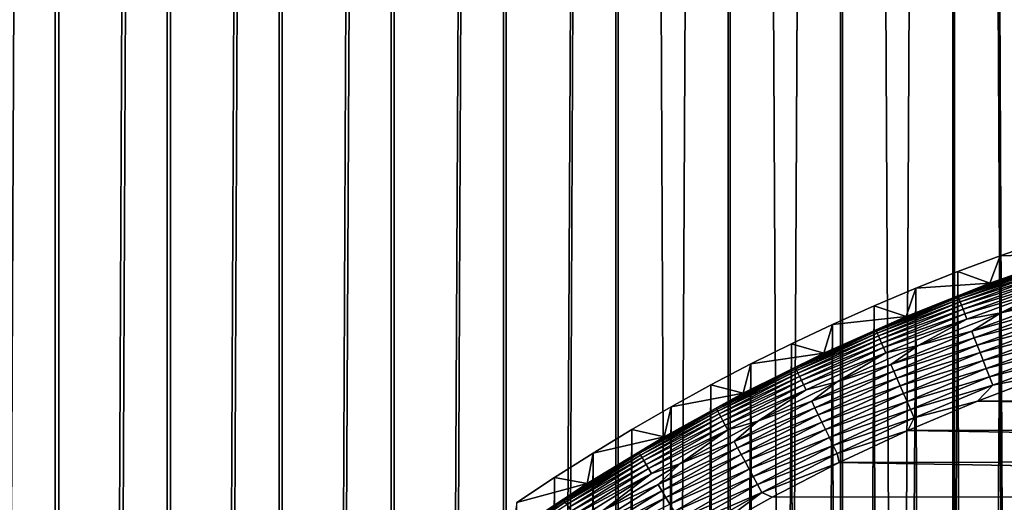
# Model space of a CAD drawing. Header units: millimetres. Extents: x -400 to 400, y -400 to 400.
# Tile 56 of 141: x -57 to -24, y 60 to 76. Entities that reach past the tile are written whole.
import ezdxf

# ---------------------------------------------------------------- set-up
doc = ezdxf.new("R2010")
doc.units = ezdxf.units.MM
doc.header["$LTSCALE"] = 33.374815
for name, color, linetype in [('1', 7, 'CONTINUOUS'), ('10', 7, 'CONTINUOUS'), ('11', 7, 'CONTINUOUS'), ('12', 7, 'CONTINUOUS'), ('2', 7, 'CONTINUOUS'), ('7', 7, 'CONTINUOUS'), ('9', 7, 'CONTINUOUS')]:
    doc.layers.add(name, color=color, linetype=linetype)

msp = doc.modelspace()

# ---------------------------------------------------------------- linework, layer by layer
at = {"layer": '1', "color": 7, "linetype": 'CONTINUOUS'}
for points in [[(-26.143, 399.145, -1.242), (-22.437, -399.371, -1.151), (-22.41, 399.372, -1.151), (-26.143, 399.145, -1.242)], [(-29.877, 398.883, -1.347), (-26.17, -399.143, -1.242), (-26.143, 399.145, -1.242), (-29.877, 398.883, -1.347)], [(-26.17, -399.143, -1.242), (-22.437, -399.371, -1.151), (-26.143, 399.145, -1.242), (-26.17, -399.143, -1.242)], [(-37.345, 398.253, -1.598), (-33.637, -398.583, -1.465), (-33.611, 398.585, -1.465), (-37.345, 398.253, -1.598)], [(-33.637, -398.583, -1.465), (-29.903, -398.881, -1.347), (-33.611, 398.585, -1.465), (-33.637, -398.583, -1.465)], [(-33.611, 398.585, -1.465), (-29.903, -398.881, -1.347), (-29.877, 398.883, -1.347), (-33.611, 398.585, -1.465)], [(-29.903, -398.881, -1.347), (-26.17, -399.143, -1.242), (-29.877, 398.883, -1.347), (-29.903, -398.881, -1.347)], [(-41.104, -397.882, -1.745), (-37.37, -398.251, -1.598), (-37.345, 398.253, -1.598), (-41.104, -397.882, -1.745)], [(-41.081, 397.885, -1.745), (-41.104, -397.882, -1.745), (-37.345, 398.253, -1.598), (-41.081, 397.885, -1.745)], [(-37.37, -398.251, -1.598), (-33.637, -398.583, -1.465), (-37.345, 398.253, -1.598), (-37.37, -398.251, -1.598)], [(-44.834, -397.479, -1.905), (-41.104, -397.882, -1.745), (-41.081, 397.885, -1.745), (-44.834, -397.479, -1.905)], [(-44.813, 397.482, -1.905), (-44.834, -397.479, -1.905), (-41.081, 397.885, -1.745), (-44.813, 397.482, -1.905)], [(-48.56, -397.041, -2.079), (-44.834, -397.479, -1.905), (-44.813, 397.482, -1.905), (-48.56, -397.041, -2.079)], [(-48.54, 397.044, -2.079), (-48.56, -397.041, -2.079), (-44.813, 397.482, -1.905), (-48.54, 397.044, -2.079)], [(-52.283, -396.568, -2.267), (-48.56, -397.041, -2.079), (-48.54, 397.044, -2.079), (-52.283, -396.568, -2.267)], [(-52.262, 396.571, -2.267), (-52.283, -396.568, -2.267), (-48.54, 397.044, -2.079), (-52.262, 396.571, -2.267)], [(-56.003, -396.06, -2.469), (-52.283, -396.568, -2.267), (-52.262, 396.571, -2.267), (-56.003, -396.06, -2.469)], [(-55.981, 396.064, -2.469), (-56.003, -396.06, -2.469), (-52.262, 396.571, -2.267), (-55.981, 396.064, -2.469)], [(-59.697, 395.521, -2.684), (-56.003, -396.06, -2.469), (-55.981, 396.064, -2.469), (-59.697, 395.521, -2.684)], [(-59.722, -395.516, -2.684), (-56.003, -396.06, -2.469), (-59.697, 395.521, -2.684), (-59.722, -395.516, -2.684)]]:
    msp.add_3dface(points, dxfattribs=at)
at = {"layer": '10', "color": 7, "linetype": 'CONTINUOUS'}
for points in [[(-22.979, 64, 48.5), (-25.335, 63.105, 48.5), (24.821, 63.308, 48.5), (-22.979, 64, 48.5)], [(24.821, 63.308, 48.5), (-25.335, 63.105, 48.5), (27.263, 62.296, 48.5), (24.821, 63.308, 48.5)], [(-25.335, 63.105, 48.5), (-27.653, 62.124, 48.5), (27.263, 62.296, 48.5), (-25.335, 63.105, 48.5)], [(27.263, 62.296, 48.5), (-27.653, 62.124, 48.5), (29.673, 61.185, 48.5), (27.263, 62.296, 48.5)], [(-27.653, 62.124, 48.5), (-29.93, 61.059, 48.5), (29.673, 61.185, 48.5), (-27.653, 62.124, 48.5)], [(-29.93, 61.059, 48.5), (-32.165, 59.912, 48.5), (32.045, 59.976, 48.5), (-29.93, 61.059, 48.5)], [(29.673, 61.185, 48.5), (-29.93, 61.059, 48.5), (32.045, 59.976, 48.5), (29.673, 61.185, 48.5)], [(-32.165, 59.912, 48.5), (-34.354, 58.684, 48.5), (32.045, 59.976, 48.5), (-32.165, 59.912, 48.5)], [(32.045, 59.976, 48.5), (-34.354, 58.684, 48.5), (34.378, 58.67, 48.5), (32.045, 59.976, 48.5)]]:
    msp.add_3dface(points, dxfattribs=at)
at = {"layer": '11', "color": 7, "linetype": 'CONTINUOUS'}
for points in [[(-24.558, 66.035, 47.496), (-22.804, 66.426, 47.697), (-21.771, 67.005, 47.496), (-24.558, 66.035, 47.496)], [(-25.529, 65.426, 47.697), (-22.726, 66.198, 47.879), (-22.804, 66.426, 47.697), (-25.529, 65.426, 47.697)], [(-25.529, 65.426, 47.697), (-22.804, 66.426, 47.697), (-24.558, 66.035, 47.496), (-25.529, 65.426, 47.697)], [(-25.442, 65.202, 47.879), (-22.726, 66.198, 47.879), (-25.529, 65.426, 47.697), (-25.442, 65.202, 47.879)], [(-25.442, 65.202, 47.879), (-22.643, 65.956, 48.04), (-22.726, 66.198, 47.879), (-25.442, 65.202, 47.879)], [(-27.302, 64.948, 47.496), (-25.529, 65.426, 47.697), (-24.558, 66.035, 47.496), (-27.302, 64.948, 47.496)], [(-25.349, 64.964, 48.04), (-22.643, 65.956, 48.04), (-25.442, 65.202, 47.879), (-25.349, 64.964, 48.04)], [(-25.349, 64.964, 48.04), (-22.555, 65.701, 48.179), (-22.643, 65.956, 48.04), (-25.349, 64.964, 48.04)], [(-25.251, 64.713, 48.179), (-22.555, 65.701, 48.179), (-25.349, 64.964, 48.04), (-25.251, 64.713, 48.179)], [(-25.251, 64.713, 48.179), (-22.464, 65.437, 48.293), (-22.555, 65.701, 48.179), (-25.251, 64.713, 48.179)], [(-28.211, 64.316, 47.697), (-25.442, 65.202, 47.879), (-25.529, 65.426, 47.697), (-28.211, 64.316, 47.697)], [(-28.211, 64.316, 47.697), (-25.529, 65.426, 47.697), (-27.302, 64.948, 47.496), (-28.211, 64.316, 47.697)], [(-28.115, 64.095, 47.879), (-25.442, 65.202, 47.879), (-28.211, 64.316, 47.697), (-28.115, 64.095, 47.879)], [(-28.115, 64.095, 47.879), (-25.349, 64.964, 48.04), (-25.442, 65.202, 47.879), (-28.115, 64.095, 47.879)], [(-25.149, 64.453, 48.293), (-22.464, 65.437, 48.293), (-25.251, 64.713, 48.179), (-25.149, 64.453, 48.293)], [(-25.149, 64.453, 48.293), (-22.371, 65.164, 48.383), (-22.464, 65.437, 48.293), (-25.149, 64.453, 48.293)], [(-25.045, 64.184, 48.383), (-22.371, 65.164, 48.383), (-25.149, 64.453, 48.293), (-25.045, 64.184, 48.383)], [(-25.045, 64.184, 48.383), (-22.275, 64.885, 48.448), (-22.371, 65.164, 48.383), (-25.045, 64.184, 48.383)], [(-29.998, 63.748, 47.496), (-28.211, 64.316, 47.697), (-27.302, 64.948, 47.496), (-29.998, 63.748, 47.496)], [(-28.012, 63.86, 48.04), (-25.349, 64.964, 48.04), (-28.115, 64.095, 47.879), (-28.012, 63.86, 48.04)], [(-28.012, 63.86, 48.04), (-25.251, 64.713, 48.179), (-25.349, 64.964, 48.04), (-28.012, 63.86, 48.04)], [(-24.937, 63.909, 48.448), (-22.275, 64.885, 48.448), (-25.045, 64.184, 48.383), (-24.937, 63.909, 48.448)], [(-24.937, 63.909, 48.448), (-22.178, 64.601, 48.487), (-22.275, 64.885, 48.448), (-24.937, 63.909, 48.448)], [(-27.904, 63.614, 48.179), (-25.251, 64.713, 48.179), (-28.012, 63.86, 48.04), (-27.904, 63.614, 48.179)], [(-27.904, 63.614, 48.179), (-25.149, 64.453, 48.293), (-25.251, 64.713, 48.179), (-27.904, 63.614, 48.179)], [(-24.828, 63.63, 48.487), (-22.178, 64.601, 48.487), (-24.937, 63.909, 48.448), (-24.828, 63.63, 48.487)], [(-24.828, 63.63, 48.487), (-22.979, 64, 48.5), (-22.178, 64.601, 48.487), (-24.828, 63.63, 48.487)], [(-30.845, 63.095, 47.697), (-28.115, 64.095, 47.879), (-28.211, 64.316, 47.697), (-30.845, 63.095, 47.697)], [(-30.845, 63.095, 47.697), (-28.211, 64.316, 47.697), (-29.998, 63.748, 47.496), (-30.845, 63.095, 47.697)], [(-27.791, 63.358, 48.293), (-25.149, 64.453, 48.293), (-27.904, 63.614, 48.179), (-27.791, 63.358, 48.293)], [(-27.791, 63.358, 48.293), (-25.045, 64.184, 48.383), (-25.149, 64.453, 48.293), (-27.791, 63.358, 48.293)], [(-27.676, 63.094, 48.383), (-25.045, 64.184, 48.383), (-27.791, 63.358, 48.293), (-27.676, 63.094, 48.383)], [(-27.676, 63.094, 48.383), (-24.937, 63.909, 48.448), (-25.045, 64.184, 48.383), (-27.676, 63.094, 48.383)], [(-30.739, 62.878, 47.879), (-28.115, 64.095, 47.879), (-30.845, 63.095, 47.697), (-30.739, 62.878, 47.879)], [(-30.739, 62.878, 47.879), (-28.012, 63.86, 48.04), (-28.115, 64.095, 47.879), (-30.739, 62.878, 47.879)], [(-30.627, 62.648, 48.04), (-28.012, 63.86, 48.04), (-30.739, 62.878, 47.879), (-30.627, 62.648, 48.04)], [(-30.627, 62.648, 48.04), (-27.904, 63.614, 48.179), (-28.012, 63.86, 48.04), (-30.627, 62.648, 48.04)], [(-27.557, 62.824, 48.448), (-24.937, 63.909, 48.448), (-27.676, 63.094, 48.383), (-27.557, 62.824, 48.448)], [(-27.557, 62.824, 48.448), (-24.828, 63.63, 48.487), (-24.937, 63.909, 48.448), (-27.557, 62.824, 48.448)], [(-25.335, 63.105, 48.5), (-22.979, 64, 48.5), (-24.828, 63.63, 48.487), (-25.335, 63.105, 48.5)], [(-32.641, 62.436, 47.496), (-30.845, 63.095, 47.697), (-29.998, 63.748, 47.496), (-32.641, 62.436, 47.496)], [(-30.509, 62.407, 48.179), (-27.904, 63.614, 48.179), (-30.627, 62.648, 48.04), (-30.509, 62.407, 48.179)], [(-30.509, 62.407, 48.179), (-27.791, 63.358, 48.293), (-27.904, 63.614, 48.179), (-30.509, 62.407, 48.179)], [(-27.437, 62.549, 48.487), (-24.828, 63.63, 48.487), (-27.557, 62.824, 48.448), (-27.437, 62.549, 48.487)], [(-27.437, 62.549, 48.487), (-25.335, 63.105, 48.5), (-24.828, 63.63, 48.487), (-27.437, 62.549, 48.487)], [(-30.386, 62.156, 48.293), (-27.791, 63.358, 48.293), (-30.509, 62.407, 48.179), (-30.386, 62.156, 48.293)], [(-30.386, 62.156, 48.293), (-27.676, 63.094, 48.383), (-27.791, 63.358, 48.293), (-30.386, 62.156, 48.293)], [(-33.426, 61.766, 47.697), (-30.739, 62.878, 47.879), (-30.845, 63.095, 47.697), (-33.426, 61.766, 47.697)], [(-33.426, 61.766, 47.697), (-30.845, 63.095, 47.697), (-32.641, 62.436, 47.496), (-33.426, 61.766, 47.697)], [(-33.311, 61.554, 47.879), (-30.739, 62.878, 47.879), (-33.426, 61.766, 47.697), (-33.311, 61.554, 47.879)], [(-33.311, 61.554, 47.879), (-30.627, 62.648, 48.04), (-30.739, 62.878, 47.879), (-33.311, 61.554, 47.879)], [(-30.259, 61.896, 48.383), (-27.676, 63.094, 48.383), (-30.386, 62.156, 48.293), (-30.259, 61.896, 48.383)], [(-30.259, 61.896, 48.383), (-27.557, 62.824, 48.448), (-27.676, 63.094, 48.383), (-30.259, 61.896, 48.383)], [(-27.653, 62.124, 48.5), (-25.335, 63.105, 48.5), (-27.437, 62.549, 48.487), (-27.653, 62.124, 48.5)], [(-33.19, 61.329, 48.04), (-30.627, 62.648, 48.04), (-33.311, 61.554, 47.879), (-33.19, 61.329, 48.04)], [(-33.19, 61.329, 48.04), (-30.509, 62.407, 48.179), (-30.627, 62.648, 48.04), (-33.19, 61.329, 48.04)], [(-30.13, 61.631, 48.448), (-27.557, 62.824, 48.448), (-30.259, 61.896, 48.383), (-30.13, 61.631, 48.448)], [(-30.13, 61.631, 48.448), (-27.437, 62.549, 48.487), (-27.557, 62.824, 48.448), (-30.13, 61.631, 48.448)], [(-29.998, 61.362, 48.487), (-27.437, 62.549, 48.487), (-30.13, 61.631, 48.448), (-29.998, 61.362, 48.487)], [(-29.998, 61.362, 48.487), (-27.653, 62.124, 48.5), (-27.437, 62.549, 48.487), (-29.998, 61.362, 48.487)], [(-35.227, 61.015, 47.496), (-33.426, 61.766, 47.697), (-32.641, 62.436, 47.496), (-35.227, 61.015, 47.496)], [(-33.062, 61.093, 48.179), (-30.509, 62.407, 48.179), (-33.19, 61.329, 48.04), (-33.062, 61.093, 48.179)], [(-33.062, 61.093, 48.179), (-30.386, 62.156, 48.293), (-30.509, 62.407, 48.179), (-33.062, 61.093, 48.179)], [(-32.929, 60.847, 48.293), (-30.386, 62.156, 48.293), (-33.062, 61.093, 48.179), (-32.929, 60.847, 48.293)], [(-32.929, 60.847, 48.293), (-30.259, 61.896, 48.383), (-30.386, 62.156, 48.293), (-32.929, 60.847, 48.293)], [(-32.791, 60.593, 48.383), (-30.259, 61.896, 48.383), (-32.929, 60.847, 48.293), (-32.791, 60.593, 48.383)], [(-32.791, 60.593, 48.383), (-30.13, 61.631, 48.448), (-30.259, 61.896, 48.383), (-32.791, 60.593, 48.383)], [(-29.93, 61.059, 48.5), (-27.653, 62.124, 48.5), (-29.998, 61.362, 48.487), (-29.93, 61.059, 48.5)], [(-35.95, 60.332, 47.697), (-33.311, 61.554, 47.879), (-33.426, 61.766, 47.697), (-35.95, 60.332, 47.697)], [(-35.95, 60.332, 47.697), (-33.426, 61.766, 47.697), (-35.227, 61.015, 47.496), (-35.95, 60.332, 47.697)], [(-35.827, 60.125, 47.879), (-33.311, 61.554, 47.879), (-35.95, 60.332, 47.697), (-35.827, 60.125, 47.879)], [(-35.827, 60.125, 47.879), (-33.19, 61.329, 48.04), (-33.311, 61.554, 47.879), (-35.827, 60.125, 47.879)], [(-32.651, 60.333, 48.448), (-30.13, 61.631, 48.448), (-32.791, 60.593, 48.383), (-32.651, 60.333, 48.448)], [(-32.651, 60.333, 48.448), (-29.998, 61.362, 48.487), (-30.13, 61.631, 48.448), (-32.651, 60.333, 48.448)], [(-35.696, 59.905, 48.04), (-33.19, 61.329, 48.04), (-35.827, 60.125, 47.879), (-35.696, 59.905, 48.04)], [(-35.696, 59.905, 48.04), (-33.062, 61.093, 48.179), (-33.19, 61.329, 48.04), (-35.696, 59.905, 48.04)], [(-32.508, 60.07, 48.487), (-29.998, 61.362, 48.487), (-32.651, 60.333, 48.448), (-32.508, 60.07, 48.487)], [(-32.508, 60.07, 48.487), (-29.93, 61.059, 48.5), (-29.998, 61.362, 48.487), (-32.508, 60.07, 48.487)], [(-37.751, 59.486, 47.496), (-35.95, 60.332, 47.697), (-35.227, 61.015, 47.496), (-37.751, 59.486, 47.496)], [(-35.558, 59.674, 48.179), (-33.062, 61.093, 48.179), (-35.696, 59.905, 48.04), (-35.558, 59.674, 48.179)], [(-35.558, 59.674, 48.179), (-32.929, 60.847, 48.293), (-33.062, 61.093, 48.179), (-35.558, 59.674, 48.179)], [(-32.165, 59.912, 48.5), (-29.93, 61.059, 48.5), (-32.508, 60.07, 48.487), (-32.165, 59.912, 48.5)], [(-35.415, 59.434, 48.293), (-32.929, 60.847, 48.293), (-35.558, 59.674, 48.179), (-35.415, 59.434, 48.293)], [(-35.415, 59.434, 48.293), (-32.791, 60.593, 48.383), (-32.929, 60.847, 48.293), (-35.415, 59.434, 48.293)], [(-35.267, 59.186, 48.383), (-32.791, 60.593, 48.383), (-35.415, 59.434, 48.293), (-35.267, 59.186, 48.383)], [(-35.267, 59.186, 48.383), (-32.651, 60.333, 48.448), (-32.791, 60.593, 48.383), (-35.267, 59.186, 48.383)], [(-38.413, 58.795, 47.697), (-35.827, 60.125, 47.879), (-35.95, 60.332, 47.697), (-38.413, 58.795, 47.697)], [(-38.413, 58.795, 47.697), (-35.95, 60.332, 47.697), (-37.751, 59.486, 47.496), (-38.413, 58.795, 47.697)], [(-35.116, 58.933, 48.448), (-32.651, 60.333, 48.448), (-35.267, 59.186, 48.383), (-35.116, 58.933, 48.448)], [(-35.116, 58.933, 48.448), (-32.508, 60.07, 48.487), (-32.651, 60.333, 48.448), (-35.116, 58.933, 48.448)], [(-38.281, 58.593, 47.879), (-35.827, 60.125, 47.879), (-38.413, 58.795, 47.697), (-38.281, 58.593, 47.879)], [(-38.281, 58.593, 47.879), (-35.696, 59.905, 48.04), (-35.827, 60.125, 47.879), (-38.281, 58.593, 47.879)], [(-38.141, 58.379, 48.04), (-35.696, 59.905, 48.04), (-38.281, 58.593, 47.879), (-38.141, 58.379, 48.04)], [(-38.141, 58.379, 48.04), (-35.558, 59.674, 48.179), (-35.696, 59.905, 48.04), (-38.141, 58.379, 48.04)], [(-34.963, 58.675, 48.487), (-32.508, 60.07, 48.487), (-35.116, 58.933, 48.448), (-34.963, 58.675, 48.487)], [(-34.963, 58.675, 48.487), (-34.354, 58.684, 48.5), (-32.508, 60.07, 48.487), (-34.963, 58.675, 48.487)], [(-34.354, 58.684, 48.5), (-32.165, 59.912, 48.5), (-32.508, 60.07, 48.487), (-34.354, 58.684, 48.5)]]:
    msp.add_3dface(points, dxfattribs=at)
at = {"layer": '12', "color": 7, "linetype": 'CONTINUOUS'}
for points in [[(-22.095, 68, 45.061), (-24.923, 67.015, 45.061), (-23.21, 67.609, 45.36), (-22.095, 68, 45.061)], [(-23.21, 67.609, 45.36), (-24.923, 67.015, 45.061), (-25.984, 66.592, 45.36), (-23.21, 67.609, 45.36)], [(-23.21, 67.609, 45.36), (-25.984, 66.592, 45.36), (-23.196, 67.567, 45.659), (-23.21, 67.609, 45.36)], [(-25.984, 66.592, 45.36), (-25.968, 66.551, 45.659), (-23.196, 67.567, 45.659), (-25.984, 66.592, 45.36)], [(-25.968, 66.551, 45.659), (-23.173, 67.501, 45.953), (-23.196, 67.567, 45.659), (-25.968, 66.551, 45.659)], [(-25.943, 66.486, 45.953), (-23.173, 67.501, 45.953), (-25.968, 66.551, 45.659), (-25.943, 66.486, 45.953)], [(-25.943, 66.486, 45.953), (-23.142, 67.411, 46.24), (-23.173, 67.501, 45.953), (-25.943, 66.486, 45.953)], [(-25.908, 66.397, 46.24), (-23.142, 67.411, 46.24), (-25.943, 66.486, 45.953), (-25.908, 66.397, 46.24)], [(-25.908, 66.397, 46.24), (-23.104, 67.299, 46.518), (-23.142, 67.411, 46.24), (-25.908, 66.397, 46.24)], [(-25.865, 66.286, 46.518), (-23.104, 67.299, 46.518), (-25.908, 66.397, 46.24), (-25.865, 66.286, 46.518)], [(-25.865, 66.286, 46.518), (-23.057, 67.164, 46.785), (-23.104, 67.299, 46.518), (-25.865, 66.286, 46.518)], [(-25.813, 66.153, 46.785), (-23.057, 67.164, 46.785), (-25.865, 66.286, 46.518), (-25.813, 66.153, 46.785)], [(-25.813, 66.153, 46.785), (-23.004, 67.007, 47.038), (-23.057, 67.164, 46.785), (-25.813, 66.153, 46.785)], [(-24.923, 67.015, 45.061), (-27.707, 65.913, 45.061), (-25.984, 66.592, 45.36), (-24.923, 67.015, 45.061)], [(-25.753, 65.999, 47.038), (-23.004, 67.007, 47.038), (-25.813, 66.153, 46.785), (-25.753, 65.999, 47.038)], [(-25.753, 65.999, 47.038), (-22.943, 66.831, 47.276), (-23.004, 67.007, 47.038), (-25.753, 65.999, 47.038)], [(-25.685, 65.826, 47.276), (-22.943, 66.831, 47.276), (-25.753, 65.999, 47.038), (-25.685, 65.826, 47.276)], [(-25.685, 65.826, 47.276), (-24.558, 66.035, 47.496), (-22.943, 66.831, 47.276), (-25.685, 65.826, 47.276)], [(-24.558, 66.035, 47.496), (-21.771, 67.005, 47.496), (-22.943, 66.831, 47.276), (-24.558, 66.035, 47.496)], [(-25.984, 66.592, 45.36), (-27.707, 65.913, 45.061), (-28.714, 65.461, 45.36), (-25.984, 66.592, 45.36)], [(-25.984, 66.592, 45.36), (-28.714, 65.461, 45.36), (-25.968, 66.551, 45.659), (-25.984, 66.592, 45.36)], [(-28.714, 65.461, 45.36), (-28.696, 65.421, 45.659), (-25.968, 66.551, 45.659), (-28.714, 65.461, 45.36)], [(-28.696, 65.421, 45.659), (-25.943, 66.486, 45.953), (-25.968, 66.551, 45.659), (-28.696, 65.421, 45.659)], [(-28.668, 65.357, 45.953), (-25.943, 66.486, 45.953), (-28.696, 65.421, 45.659), (-28.668, 65.357, 45.953)], [(-28.668, 65.357, 45.953), (-25.908, 66.397, 46.24), (-25.943, 66.486, 45.953), (-28.668, 65.357, 45.953)], [(-28.63, 65.27, 46.24), (-25.908, 66.397, 46.24), (-28.668, 65.357, 45.953), (-28.63, 65.27, 46.24)], [(-28.63, 65.27, 46.24), (-25.865, 66.286, 46.518), (-25.908, 66.397, 46.24), (-28.63, 65.27, 46.24)], [(-28.582, 65.161, 46.518), (-25.865, 66.286, 46.518), (-28.63, 65.27, 46.24), (-28.582, 65.161, 46.518)], [(-28.582, 65.161, 46.518), (-25.813, 66.153, 46.785), (-25.865, 66.286, 46.518), (-28.582, 65.161, 46.518)], [(-28.525, 65.03, 46.785), (-25.813, 66.153, 46.785), (-28.582, 65.161, 46.518), (-28.525, 65.03, 46.785)], [(-28.525, 65.03, 46.785), (-25.753, 65.999, 47.038), (-25.813, 66.153, 46.785), (-28.525, 65.03, 46.785)], [(-27.707, 65.913, 45.061), (-30.443, 64.695, 45.061), (-28.714, 65.461, 45.36), (-27.707, 65.913, 45.061)], [(-28.458, 64.879, 47.038), (-25.753, 65.999, 47.038), (-28.525, 65.03, 46.785), (-28.458, 64.879, 47.038)], [(-28.458, 64.879, 47.038), (-25.685, 65.826, 47.276), (-25.753, 65.999, 47.038), (-28.458, 64.879, 47.038)], [(-28.384, 64.708, 47.276), (-25.685, 65.826, 47.276), (-28.458, 64.879, 47.038), (-28.384, 64.708, 47.276)], [(-28.384, 64.708, 47.276), (-27.302, 64.948, 47.496), (-25.685, 65.826, 47.276), (-28.384, 64.708, 47.276)], [(-27.302, 64.948, 47.496), (-24.558, 66.035, 47.496), (-25.685, 65.826, 47.276), (-27.302, 64.948, 47.496)], [(-28.714, 65.461, 45.36), (-30.443, 64.695, 45.061), (-31.395, 64.219, 45.36), (-28.714, 65.461, 45.36)], [(-28.714, 65.461, 45.36), (-31.395, 64.219, 45.36), (-28.696, 65.421, 45.659), (-28.714, 65.461, 45.36)], [(-31.395, 64.219, 45.36), (-31.375, 64.179, 45.659), (-28.696, 65.421, 45.659), (-31.395, 64.219, 45.36)], [(-31.375, 64.179, 45.659), (-28.668, 65.357, 45.953), (-28.696, 65.421, 45.659), (-31.375, 64.179, 45.659)], [(-31.345, 64.116, 45.953), (-28.668, 65.357, 45.953), (-31.375, 64.179, 45.659), (-31.345, 64.116, 45.953)], [(-31.345, 64.116, 45.953), (-28.63, 65.27, 46.24), (-28.668, 65.357, 45.953), (-31.345, 64.116, 45.953)], [(-31.303, 64.031, 46.24), (-28.63, 65.27, 46.24), (-31.345, 64.116, 45.953), (-31.303, 64.031, 46.24)], [(-31.303, 64.031, 46.24), (-28.582, 65.161, 46.518), (-28.63, 65.27, 46.24), (-31.303, 64.031, 46.24)], [(-31.251, 63.924, 46.518), (-28.582, 65.161, 46.518), (-31.303, 64.031, 46.24), (-31.251, 63.924, 46.518)], [(-31.251, 63.924, 46.518), (-28.525, 65.03, 46.785), (-28.582, 65.161, 46.518), (-31.251, 63.924, 46.518)], [(-31.188, 63.796, 46.785), (-28.525, 65.03, 46.785), (-31.251, 63.924, 46.518), (-31.188, 63.796, 46.785)], [(-31.188, 63.796, 46.785), (-28.458, 64.879, 47.038), (-28.525, 65.03, 46.785), (-31.188, 63.796, 46.785)], [(-31.115, 63.647, 47.038), (-28.458, 64.879, 47.038), (-31.188, 63.796, 46.785), (-31.115, 63.647, 47.038)], [(-31.115, 63.647, 47.038), (-28.384, 64.708, 47.276), (-28.458, 64.879, 47.038), (-31.115, 63.647, 47.038)], [(-29.998, 63.748, 47.496), (-27.302, 64.948, 47.496), (-28.384, 64.708, 47.276), (-29.998, 63.748, 47.496)], [(-30.443, 64.695, 45.061), (-33.126, 63.363, 45.061), (-31.395, 64.219, 45.36), (-30.443, 64.695, 45.061)], [(-31.033, 63.48, 47.276), (-28.384, 64.708, 47.276), (-31.115, 63.647, 47.038), (-31.033, 63.48, 47.276)], [(-31.033, 63.48, 47.276), (-29.998, 63.748, 47.496), (-28.384, 64.708, 47.276), (-31.033, 63.48, 47.276)], [(-31.395, 64.219, 45.36), (-33.126, 63.363, 45.061), (-34.022, 62.866, 45.36), (-31.395, 64.219, 45.36)], [(-31.395, 64.219, 45.36), (-34.022, 62.866, 45.36), (-31.375, 64.179, 45.659), (-31.395, 64.219, 45.36)], [(-34.022, 62.866, 45.36), (-34.001, 62.828, 45.659), (-31.375, 64.179, 45.659), (-34.022, 62.866, 45.36)], [(-34.001, 62.828, 45.659), (-31.345, 64.116, 45.953), (-31.375, 64.179, 45.659), (-34.001, 62.828, 45.659)], [(-33.967, 62.766, 45.953), (-31.345, 64.116, 45.953), (-34.001, 62.828, 45.659), (-33.967, 62.766, 45.953)], [(-33.967, 62.766, 45.953), (-31.303, 64.031, 46.24), (-31.345, 64.116, 45.953), (-33.967, 62.766, 45.953)], [(-33.922, 62.683, 46.24), (-31.303, 64.031, 46.24), (-33.967, 62.766, 45.953), (-33.922, 62.683, 46.24)], [(-33.922, 62.683, 46.24), (-31.251, 63.924, 46.518), (-31.303, 64.031, 46.24), (-33.922, 62.683, 46.24)], [(-33.866, 62.578, 46.518), (-31.251, 63.924, 46.518), (-33.922, 62.683, 46.24), (-33.866, 62.578, 46.518)], [(-33.866, 62.578, 46.518), (-31.188, 63.796, 46.785), (-31.251, 63.924, 46.518), (-33.866, 62.578, 46.518)], [(-33.798, 62.452, 46.785), (-31.188, 63.796, 46.785), (-33.866, 62.578, 46.518), (-33.798, 62.452, 46.785)], [(-33.798, 62.452, 46.785), (-31.115, 63.647, 47.038), (-31.188, 63.796, 46.785), (-33.798, 62.452, 46.785)], [(-33.719, 62.307, 47.038), (-31.115, 63.647, 47.038), (-33.798, 62.452, 46.785), (-33.719, 62.307, 47.038)], [(-33.719, 62.307, 47.038), (-31.033, 63.48, 47.276), (-31.115, 63.647, 47.038), (-33.719, 62.307, 47.038)], [(-32.641, 62.436, 47.496), (-29.998, 63.748, 47.496), (-31.033, 63.48, 47.276), (-32.641, 62.436, 47.496)], [(-33.126, 63.363, 45.061), (-35.75, 61.921, 45.061), (-34.022, 62.866, 45.36), (-33.126, 63.363, 45.061)], [(-33.63, 62.143, 47.276), (-31.033, 63.48, 47.276), (-33.719, 62.307, 47.038), (-33.63, 62.143, 47.276)], [(-33.63, 62.143, 47.276), (-32.641, 62.436, 47.496), (-31.033, 63.48, 47.276), (-33.63, 62.143, 47.276)], [(-34.022, 62.866, 45.36), (-35.75, 61.921, 45.061), (-36.59, 61.407, 45.36), (-34.022, 62.866, 45.36)], [(-34.022, 62.866, 45.36), (-36.59, 61.407, 45.36), (-34.001, 62.828, 45.659), (-34.022, 62.866, 45.36)], [(-36.59, 61.407, 45.36), (-36.568, 61.369, 45.659), (-34.001, 62.828, 45.659), (-36.59, 61.407, 45.36)], [(-36.568, 61.369, 45.659), (-33.967, 62.766, 45.953), (-34.001, 62.828, 45.659), (-36.568, 61.369, 45.659)], [(-36.532, 61.309, 45.953), (-33.967, 62.766, 45.953), (-36.568, 61.369, 45.659), (-36.532, 61.309, 45.953)], [(-36.532, 61.309, 45.953), (-33.922, 62.683, 46.24), (-33.967, 62.766, 45.953), (-36.532, 61.309, 45.953)], [(-36.484, 61.227, 46.24), (-33.922, 62.683, 46.24), (-36.532, 61.309, 45.953), (-36.484, 61.227, 46.24)], [(-36.484, 61.227, 46.24), (-33.866, 62.578, 46.518), (-33.922, 62.683, 46.24), (-36.484, 61.227, 46.24)], [(-36.423, 61.125, 46.518), (-33.866, 62.578, 46.518), (-36.484, 61.227, 46.24), (-36.423, 61.125, 46.518)], [(-36.423, 61.125, 46.518), (-33.798, 62.452, 46.785), (-33.866, 62.578, 46.518), (-36.423, 61.125, 46.518)], [(-36.35, 61.002, 46.785), (-33.798, 62.452, 46.785), (-36.423, 61.125, 46.518), (-36.35, 61.002, 46.785)], [(-36.35, 61.002, 46.785), (-33.719, 62.307, 47.038), (-33.798, 62.452, 46.785), (-36.35, 61.002, 46.785)], [(-36.265, 60.86, 47.038), (-33.719, 62.307, 47.038), (-36.35, 61.002, 46.785), (-36.265, 60.86, 47.038)], [(-36.265, 60.86, 47.038), (-33.63, 62.143, 47.276), (-33.719, 62.307, 47.038), (-36.265, 60.86, 47.038)], [(-35.227, 61.015, 47.496), (-32.641, 62.436, 47.496), (-33.63, 62.143, 47.276), (-35.227, 61.015, 47.496)], [(-35.75, 61.921, 45.061), (-38.311, 60.369, 45.061), (-36.59, 61.407, 45.36), (-35.75, 61.921, 45.061)], [(-36.17, 60.7, 47.276), (-33.63, 62.143, 47.276), (-36.265, 60.86, 47.038), (-36.17, 60.7, 47.276)], [(-36.17, 60.7, 47.276), (-35.227, 61.015, 47.496), (-33.63, 62.143, 47.276), (-36.17, 60.7, 47.276)], [(-36.59, 61.407, 45.36), (-38.311, 60.369, 45.061), (-39.097, 59.842, 45.36), (-36.59, 61.407, 45.36)], [(-36.59, 61.407, 45.36), (-39.097, 59.842, 45.36), (-36.568, 61.369, 45.659), (-36.59, 61.407, 45.36)], [(-39.097, 59.842, 45.36), (-39.073, 59.805, 45.659), (-36.568, 61.369, 45.659), (-39.097, 59.842, 45.36)], [(-39.073, 59.805, 45.659), (-36.532, 61.309, 45.953), (-36.568, 61.369, 45.659), (-39.073, 59.805, 45.659)], [(-39.035, 59.747, 45.953), (-36.532, 61.309, 45.953), (-39.073, 59.805, 45.659), (-39.035, 59.747, 45.953)], [(-39.035, 59.747, 45.953), (-36.484, 61.227, 46.24), (-36.532, 61.309, 45.953), (-39.035, 59.747, 45.953)], [(-38.983, 59.667, 46.24), (-36.484, 61.227, 46.24), (-39.035, 59.747, 45.953), (-38.983, 59.667, 46.24)], [(-38.983, 59.667, 46.24), (-36.423, 61.125, 46.518), (-36.484, 61.227, 46.24), (-38.983, 59.667, 46.24)], [(-38.917, 59.568, 46.518), (-36.423, 61.125, 46.518), (-38.983, 59.667, 46.24), (-38.917, 59.568, 46.518)], [(-38.917, 59.568, 46.518), (-36.35, 61.002, 46.785), (-36.423, 61.125, 46.518), (-38.917, 59.568, 46.518)], [(-38.839, 59.448, 46.785), (-36.35, 61.002, 46.785), (-38.917, 59.568, 46.518), (-38.839, 59.448, 46.785)], [(-38.839, 59.448, 46.785), (-36.265, 60.86, 47.038), (-36.35, 61.002, 46.785), (-38.839, 59.448, 46.785)], [(-37.751, 59.486, 47.496), (-35.227, 61.015, 47.496), (-36.17, 60.7, 47.276), (-37.751, 59.486, 47.496)], [(-38.749, 59.31, 47.038), (-36.265, 60.86, 47.038), (-38.839, 59.448, 46.785), (-38.749, 59.31, 47.038)], [(-38.749, 59.31, 47.038), (-36.17, 60.7, 47.276), (-36.265, 60.86, 47.038), (-38.749, 59.31, 47.038)], [(-38.647, 59.154, 47.276), (-36.17, 60.7, 47.276), (-38.749, 59.31, 47.038), (-38.647, 59.154, 47.276)], [(-38.647, 59.154, 47.276), (-37.751, 59.486, 47.496), (-36.17, 60.7, 47.276), (-38.647, 59.154, 47.276)], [(-38.311, 60.369, 45.061), (-40.806, 58.712, 45.061), (-39.097, 59.842, 45.36), (-38.311, 60.369, 45.061)], [(-39.097, 59.842, 45.36), (-40.806, 58.712, 45.061), (-41.536, 58.175, 45.36), (-39.097, 59.842, 45.36)], [(-39.097, 59.842, 45.36), (-41.536, 58.175, 45.36), (-39.073, 59.805, 45.659), (-39.097, 59.842, 45.36)], [(-41.536, 58.175, 45.36), (-41.511, 58.139, 45.659), (-39.073, 59.805, 45.659), (-41.536, 58.175, 45.36)], [(-41.511, 58.139, 45.659), (-39.035, 59.747, 45.953), (-39.073, 59.805, 45.659), (-41.511, 58.139, 45.659)], [(-41.47, 58.083, 45.953), (-39.035, 59.747, 45.953), (-41.511, 58.139, 45.659), (-41.47, 58.083, 45.953)], [(-41.47, 58.083, 45.953), (-38.983, 59.667, 46.24), (-39.035, 59.747, 45.953), (-41.47, 58.083, 45.953)]]:
    msp.add_3dface(points, dxfattribs=at)
at = {"layer": '2', "color": 7, "linetype": 'CONTINUOUS'}
for points in [[(-26.091, 399.146, -2.741), (-22.366, 399.373, -2.651), (-22.393, -399.371, -2.651), (-26.091, 399.146, -2.741)], [(-29.815, 398.884, -2.846), (-26.091, 399.146, -2.741), (-29.842, -398.882, -2.846), (-29.815, 398.884, -2.846)], [(-29.842, -398.882, -2.846), (-26.091, 399.146, -2.741), (-26.118, -399.144, -2.741), (-29.842, -398.882, -2.846)], [(-26.118, -399.144, -2.741), (-26.091, 399.146, -2.741), (-22.393, -399.371, -2.651), (-26.118, -399.144, -2.741)], [(-37.266, 398.255, -3.096), (-33.54, 398.587, -2.964), (-37.29, -398.253, -3.096), (-37.266, 398.255, -3.096)], [(-37.29, -398.253, -3.096), (-33.54, 398.587, -2.964), (-33.566, -398.585, -2.964), (-37.29, -398.253, -3.096)], [(-33.54, 398.587, -2.964), (-29.815, 398.884, -2.846), (-33.566, -398.585, -2.964), (-33.54, 398.587, -2.964)], [(-33.566, -398.585, -2.964), (-29.815, 398.884, -2.846), (-29.842, -398.882, -2.846), (-33.566, -398.585, -2.964)], [(-40.992, 397.888, -3.242), (-37.266, 398.255, -3.096), (-41.014, -397.885, -3.242), (-40.992, 397.888, -3.242)], [(-41.014, -397.885, -3.242), (-37.266, 398.255, -3.096), (-37.29, -398.253, -3.096), (-41.014, -397.885, -3.242)], [(-44.713, 397.486, -3.402), (-40.992, 397.888, -3.242), (-44.736, -397.483, -3.402), (-44.713, 397.486, -3.402)], [(-44.736, -397.483, -3.402), (-40.992, 397.888, -3.242), (-41.014, -397.885, -3.242), (-44.736, -397.483, -3.402)], [(-48.431, 397.049, -3.576), (-44.713, 397.486, -3.402), (-48.453, -397.046, -3.576), (-48.431, 397.049, -3.576)], [(-48.453, -397.046, -3.576), (-44.713, 397.486, -3.402), (-44.736, -397.483, -3.402), (-48.453, -397.046, -3.576)], [(-52.145, 396.576, -3.763), (-48.431, 397.049, -3.576), (-52.166, -396.574, -3.763), (-52.145, 396.576, -3.763)], [(-52.166, -396.574, -3.763), (-48.431, 397.049, -3.576), (-48.453, -397.046, -3.576), (-52.166, -396.574, -3.763)], [(-55.855, 396.07, -3.964), (-52.145, 396.576, -3.763), (-55.877, -396.066, -3.964), (-55.855, 396.07, -3.964)], [(-55.877, -396.066, -3.964), (-52.145, 396.576, -3.763), (-52.166, -396.574, -3.763), (-55.877, -396.066, -3.964)], [(-59.562, 395.527, -4.179), (-55.855, 396.07, -3.964), (-59.588, -395.523, -4.179), (-59.562, 395.527, -4.179)], [(-59.588, -395.523, -4.179), (-55.855, 396.07, -3.964), (-55.877, -396.066, -3.964), (-59.588, -395.523, -4.179)]]:
    msp.add_3dface(points, dxfattribs=at)
at = {"layer": '7', "color": 7, "linetype": 'CONTINUOUS'}
for points in [[(-23.154, 68.428, 2.684), (-24.579, 67.93, 2.644), (-22.095, 68, 45.061), (-23.154, 68.428, 2.684)], [(-24.579, 67.93, 2.644), (-25.991, 67.403, 2.602), (-24.923, 67.015, 45.061), (-24.579, 67.93, 2.644)], [(-22.095, 68, 45.061), (-24.579, 67.93, 2.644), (-24.923, 67.015, 45.061), (-22.095, 68, 45.061)], [(-25.991, 67.403, 2.602), (-27.383, 66.851, 2.559), (-24.923, 67.015, 45.061), (-25.991, 67.403, 2.602)], [(-27.383, 66.851, 2.559), (-28.773, 66.265, 2.513), (-27.707, 65.913, 45.061), (-27.383, 66.851, 2.559)], [(-24.923, 67.015, 45.061), (-27.383, 66.851, 2.559), (-27.707, 65.913, 45.061), (-24.923, 67.015, 45.061)], [(-28.773, 66.265, 2.513), (-30.152, 65.65, 2.465), (-27.707, 65.913, 45.061), (-28.773, 66.265, 2.513)], [(-27.707, 65.913, 45.061), (-30.152, 65.65, 2.465), (-30.443, 64.695, 45.061), (-27.707, 65.913, 45.061)], [(-30.152, 65.65, 2.465), (-31.517, 65.007, 2.415), (-30.443, 64.695, 45.061), (-30.152, 65.65, 2.465)], [(-31.517, 65.007, 2.415), (-32.865, 64.337, 2.364), (-30.443, 64.695, 45.061), (-31.517, 65.007, 2.415)], [(-30.443, 64.695, 45.061), (-32.865, 64.337, 2.364), (-33.126, 63.363, 45.061), (-30.443, 64.695, 45.061)], [(-32.865, 64.337, 2.364), (-34.199, 63.639, 2.312), (-33.126, 63.363, 45.061), (-32.865, 64.337, 2.364)], [(-34.199, 63.639, 2.312), (-35.518, 62.914, 2.258), (-33.126, 63.363, 45.061), (-34.199, 63.639, 2.312)], [(-33.126, 63.363, 45.061), (-35.518, 62.914, 2.258), (-35.75, 61.921, 45.061), (-33.126, 63.363, 45.061)], [(-35.518, 62.914, 2.258), (-36.823, 62.16, 2.202), (-35.75, 61.921, 45.061), (-35.518, 62.914, 2.258)], [(-35.75, 61.921, 45.061), (-38.114, 61.378, 2.145), (-38.311, 60.369, 45.061), (-35.75, 61.921, 45.061)], [(-36.823, 62.16, 2.202), (-38.114, 61.378, 2.145), (-35.75, 61.921, 45.061), (-36.823, 62.16, 2.202)], [(-38.114, 61.378, 2.145), (-39.39, 60.568, 2.087), (-38.311, 60.369, 45.061), (-38.114, 61.378, 2.145)], [(-39.39, 60.568, 2.087), (-40.642, 59.736, 2.028), (-38.311, 60.369, 45.061), (-39.39, 60.568, 2.087)], [(-38.311, 60.369, 45.061), (-40.642, 59.736, 2.028), (-40.806, 58.712, 45.061), (-38.311, 60.369, 45.061)]]:
    msp.add_3dface(points, dxfattribs=at)
at = {"layer": '9', "color": 7, "linetype": 'CONTINUOUS'}
for points in [[(-24.579, 67.93, 2.644), (-23.154, 68.428, 2.684), (-24.146, -68.085, 2.657), (-24.579, 67.93, 2.644)], [(-25.991, 67.403, 2.602), (-24.579, 67.93, 2.644), (-25.562, -67.567, 2.615), (-25.991, 67.403, 2.602)], [(-24.579, 67.93, 2.644), (-24.146, -68.085, 2.657), (-25.562, -67.567, 2.615), (-24.579, 67.93, 2.644)], [(-27.383, 66.851, 2.559), (-25.991, 67.403, 2.602), (-26.966, -67.02, 2.572), (-27.383, 66.851, 2.559)], [(-25.991, 67.403, 2.602), (-25.562, -67.567, 2.615), (-26.966, -67.02, 2.572), (-25.991, 67.403, 2.602)], [(-28.773, 66.265, 2.513), (-27.383, 66.851, 2.559), (-28.359, -66.443, 2.527), (-28.773, 66.265, 2.513)], [(-27.383, 66.851, 2.559), (-26.966, -67.02, 2.572), (-28.359, -66.443, 2.527), (-27.383, 66.851, 2.559)], [(-30.152, 65.65, 2.465), (-28.773, 66.265, 2.513), (-29.739, -65.838, 2.479), (-30.152, 65.65, 2.465)], [(-28.773, 66.265, 2.513), (-28.359, -66.443, 2.527), (-29.739, -65.838, 2.479), (-28.773, 66.265, 2.513)], [(-31.517, 65.007, 2.415), (-30.152, 65.65, 2.465), (-31.107, -65.204, 2.431), (-31.517, 65.007, 2.415)], [(-30.152, 65.65, 2.465), (-29.739, -65.838, 2.479), (-31.107, -65.204, 2.431), (-30.152, 65.65, 2.465)], [(-32.865, 64.337, 2.364), (-31.517, 65.007, 2.415), (-32.461, -64.541, 2.38), (-32.865, 64.337, 2.364)], [(-31.517, 65.007, 2.415), (-31.107, -65.204, 2.431), (-32.461, -64.541, 2.38), (-31.517, 65.007, 2.415)], [(-34.199, 63.639, 2.312), (-32.865, 64.337, 2.364), (-33.802, -63.851, 2.328), (-34.199, 63.639, 2.312)], [(-32.865, 64.337, 2.364), (-32.461, -64.541, 2.38), (-33.802, -63.851, 2.328), (-32.865, 64.337, 2.364)], [(-35.518, 62.914, 2.258), (-34.199, 63.639, 2.312), (-35.127, -63.132, 2.274), (-35.518, 62.914, 2.258)], [(-34.199, 63.639, 2.312), (-33.802, -63.851, 2.328), (-35.127, -63.132, 2.274), (-34.199, 63.639, 2.312)], [(-36.823, 62.16, 2.202), (-35.518, 62.914, 2.258), (-36.438, -62.386, 2.219), (-36.823, 62.16, 2.202)], [(-35.518, 62.914, 2.258), (-35.127, -63.132, 2.274), (-36.438, -62.386, 2.219), (-35.518, 62.914, 2.258)], [(-38.114, 61.378, 2.145), (-36.823, 62.16, 2.202), (-37.733, -61.612, 2.162), (-38.114, 61.378, 2.145)], [(-36.823, 62.16, 2.202), (-36.438, -62.386, 2.219), (-37.733, -61.612, 2.162), (-36.823, 62.16, 2.202)], [(-39.39, 60.568, 2.087), (-38.114, 61.378, 2.145), (-39.012, -60.812, 2.104), (-39.39, 60.568, 2.087)], [(-38.114, 61.378, 2.145), (-37.733, -61.612, 2.162), (-39.012, -60.812, 2.104), (-38.114, 61.378, 2.145)], [(-40.642, 59.736, 2.028), (-39.39, 60.568, 2.087), (-40.273, -59.985, 2.045), (-40.642, 59.736, 2.028)], [(-39.39, 60.568, 2.087), (-39.012, -60.812, 2.104), (-40.273, -59.985, 2.045), (-39.39, 60.568, 2.087)]]:
    msp.add_3dface(points, dxfattribs=at)

doc.saveas('drawing.dxf')
